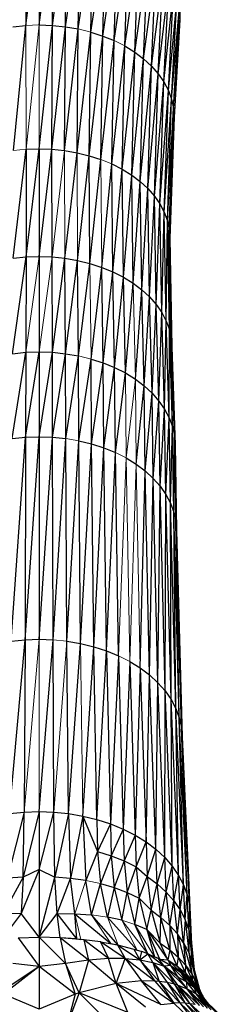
# Paper-space layout '_Back' of a CAD drawing. Header units: millimetres. Extents: x -1300 to 0, y 0 to 650.
# Tile 58 of 94: x -306 to -285, y 143 to 248. Entities that reach past the tile are written whole.
import ezdxf

# ---------------------------------------------------------------- set-up
doc = ezdxf.new("R2010")
doc.units = ezdxf.units.MM

psp = doc.layouts.new('_Back')

# ---------------------------------------------------------------- linework, layer by layer
at = {"color": 7, "linetype": 'Continuous', "lineweight": 25}
for p, q in [((-305.85, 258.17), (-305.79, 247.38)), ((-305.79, 247.38), (-304.38, 258.22)), ((-304.38, 258.22), (-304.38, 247.43)), ((-304.38, 247.43), (-302.9, 258.17)), ((-302.96, 247.38), (-302.9, 258.17)), ((-302.96, 247.38), (-301.45, 258.01)), ((-301.56, 247.23), (-301.45, 258.01)), ((-301.56, 247.23), (-300.02, 257.76)), ((-300.19, 247), (-300.02, 257.76)), ((-300.19, 247), (-298.63, 257.42)), ((-298.85, 246.67), (-298.63, 257.42)), ((-298.85, 246.67), (-297.29, 256.99)), ((-297.57, 246.25), (-297.29, 256.99)), ((-297.57, 246.25), (-296.02, 256.48)), ((-296.35, 245.76), (-296.02, 256.48)), ((-296.35, 245.76), (-294.84, 255.89)), ((-295.21, 245.19), (-294.84, 255.89)), ((-295.21, 245.19), (-293.74, 255.21)), ((-294.16, 244.54), (-293.74, 255.21)), ((-289.15, 255.87), (-289.35, 247.98)), ((-294.16, 244.54), (-292.76, 254.47)), ((-293.21, 243.83), (-292.76, 254.47)), ((-293.21, 243.83), (-291.88, 253.66)), ((-292.37, 243.05), (-291.88, 253.66)), ((-292.37, 243.05), (-291.13, 252.8)), ((-291.65, 242.22), (-291.13, 252.8)), ((-291.65, 242.22), (-290.5, 251.89)), ((-291.04, 241.35), (-290.5, 251.89)), ((-291.04, 241.35), (-290.01, 250.94)), ((-290.56, 240.44), (-290.01, 250.94)), ((-290.56, 240.44), (-289.64, 249.97)), ((-290.22, 239.5), (-289.64, 249.97)), ((-290.22, 239.5), (-289.42, 248.98)), ((-290, 238.55), (-289.42, 248.98)), ((-289.42, 248.98), (-289.35, 247.98)), ((-290, 238.55), (-289.35, 247.98)), ((-289.35, 247.98), (-289.93, 237.59)), ((-307.19, 247.24), (-305.79, 247.38)), ((-307.1, 234.04), (-305.79, 247.38)), ((-304.38, 247.43), (-302.96, 247.38)), ((-304.38, 234.23), (-302.96, 247.38)), ((-303.01, 234.18), (-302.96, 247.38)), ((-303.01, 234.18), (-301.56, 247.23)), ((-302.96, 247.38), (-301.56, 247.23)), ((-301.65, 234.04), (-301.56, 247.23)), ((-301.65, 234.04), (-300.19, 247)), ((-301.56, 247.23), (-300.19, 247)), ((-300.32, 233.81), (-300.19, 247)), ((-300.32, 233.81), (-298.85, 246.67)), ((-299.03, 233.49), (-298.85, 246.67)), ((-299.03, 233.49), (-297.57, 246.25)), ((-298.85, 246.67), (-297.57, 246.25)), ((-297.78, 233.09), (-297.57, 246.25)), ((-297.78, 233.09), (-296.35, 245.76)), ((-297.57, 246.25), (-296.35, 245.76)), ((-296.6, 232.61), (-296.35, 245.76)), ((-296.6, 232.61), (-295.21, 245.19)), ((-295.5, 232.06), (-295.21, 245.19)), ((-295.21, 245.19), (-294.16, 244.54)), ((-295.5, 232.06), (-294.16, 244.54)), ((-294.48, 231.43), (-294.16, 244.54)), ((-294.48, 231.43), (-293.21, 243.83)), ((-294.16, 244.54), (-293.21, 243.83)), ((-293.56, 230.74), (-293.21, 243.83)), ((-293.21, 243.83), (-292.37, 243.05)), ((-293.56, 230.74), (-292.37, 243.05)), ((-292.75, 229.99), (-292.37, 243.05)), ((-292.37, 243.05), (-291.65, 242.22)), ((-292.75, 229.99), (-291.65, 242.22)), ((-292.05, 229.19), (-291.65, 242.22)), ((-291.65, 242.22), (-291.04, 241.35)), ((-292.05, 229.19), (-291.04, 241.35)), ((-291.47, 228.34), (-291.04, 241.35)), ((-291.47, 228.34), (-290.56, 240.44)), ((-291.04, 241.35), (-290.56, 240.44)), ((-291.01, 227.46), (-290.56, 240.44)), ((-290.56, 240.44), (-290.22, 239.5)), ((-291.01, 227.46), (-290.22, 239.5)), ((-290.67, 226.55), (-290.22, 239.5)), ((-290.22, 239.5), (-290, 238.55)), ((-290.67, 226.55), (-290, 238.55)), ((-290.46, 225.63), (-290, 238.55)), ((-290, 238.55), (-289.93, 237.59)), ((-290.46, 225.63), (-289.93, 237.59)), ((-289.93, 237.59), (-290.4, 224.7)), ((-307.15, 222.55), (-305.75, 234.18)), ((-305.77, 222.69), (-304.38, 234.23)), ((-305.75, 234.18), (-305.77, 222.69)), ((-305.75, 234.18), (-304.38, 234.23)), ((-304.38, 234.23), (-304.38, 222.74)), ((-304.38, 234.23), (-303.01, 234.18)), ((-304.38, 222.74), (-303.01, 234.18)), ((-302.99, 222.69), (-303.01, 234.18)), ((-303.01, 234.18), (-301.65, 234.04)), ((-301.65, 234.04), (-300.32, 233.81)), ((-301.61, 222.55), (-300.32, 233.81)), ((-300.32, 233.81), (-299.03, 233.49)), ((-300.26, 222.31), (-299.03, 233.49)), ((-298.94, 221.99), (-299.03, 233.49)), ((-299.03, 233.49), (-297.78, 233.09)), ((-298.94, 221.99), (-297.78, 233.09)), ((-297.68, 221.58), (-296.6, 232.61)), ((-296.48, 221.1), (-296.6, 232.61)), ((-296.6, 232.61), (-295.5, 232.06)), ((-296.48, 221.1), (-295.5, 232.06)), ((-295.36, 220.54), (-295.5, 232.06)), ((-295.5, 232.06), (-294.48, 231.43)), ((-295.36, 220.54), (-294.48, 231.43)), ((-294.33, 219.9), (-294.48, 231.43)), ((-294.48, 231.43), (-293.56, 230.74)), ((-294.33, 219.9), (-293.56, 230.74)), ((-293.4, 219.2), (-293.56, 230.74)), ((-293.56, 230.74), (-292.75, 229.99)), ((-293.4, 219.2), (-292.75, 229.99)), ((-292.57, 218.43), (-292.75, 229.99)), ((-292.75, 229.99), (-292.05, 229.19)), ((-292.57, 218.43), (-292.05, 229.19)), ((-291.86, 217.62), (-292.05, 229.19)), ((-292.05, 229.19), (-291.47, 228.34)), ((-291.86, 217.62), (-291.47, 228.34)), ((-291.27, 216.76), (-291.47, 228.34)), ((-291.47, 228.34), (-291.01, 227.46)), ((-291.27, 216.76), (-291.01, 227.46)), ((-290.8, 215.86), (-291.01, 227.46)), ((-291.01, 227.46), (-290.67, 226.55)), ((-290.8, 215.86), (-290.67, 226.55)), ((-290.45, 214.94), (-290.67, 226.55)), ((-290.67, 226.55), (-290.46, 225.63)), ((-290.45, 214.94), (-290.46, 225.63)), ((-290.25, 214.01), (-290.46, 225.63)), ((-290.46, 225.63), (-290.4, 224.7)), ((-290.25, 214.01), (-290.4, 224.7)), ((-290.4, 224.7), (-290.18, 213.06)), ((-307.21, 212.38), (-305.77, 222.69)), ((-307.15, 222.55), (-305.77, 222.69)), ((-305.77, 222.69), (-305.8, 212.53)), ((-305.77, 222.69), (-304.38, 222.74)), ((-304.38, 222.74), (-304.38, 212.58)), ((-304.38, 222.74), (-302.99, 222.69)), ((-302.95, 212.53), (-302.99, 222.69)), ((-302.99, 222.69), (-301.61, 222.55)), ((-302.95, 212.53), (-301.61, 222.55)), ((-301.54, 212.38), (-301.61, 222.55)), ((-301.61, 222.55), (-300.26, 222.31)), ((-301.54, 212.38), (-300.26, 222.31)), ((-300.16, 212.14), (-300.26, 222.31)), ((-300.26, 222.31), (-298.94, 221.99)), ((-300.16, 212.14), (-298.94, 221.99)), ((-298.94, 221.99), (-297.68, 221.58)), ((-298.82, 211.81), (-297.68, 221.58)), ((-297.52, 211.39), (-297.68, 221.58)), ((-297.68, 221.58), (-296.48, 221.1)), ((-297.52, 211.39), (-296.48, 221.1)), ((-296.3, 210.9), (-296.48, 221.1)), ((-296.48, 221.1), (-295.36, 220.54)), ((-296.3, 210.9), (-295.36, 220.54)), ((-295.15, 210.32), (-295.36, 220.54)), ((-295.36, 220.54), (-294.33, 219.9)), ((-295.15, 210.32), (-294.33, 219.9)), ((-294.33, 219.9), (-293.4, 219.2)), ((-294.09, 209.67), (-293.4, 219.2)), ((-293.14, 208.95), (-293.4, 219.2)), ((-293.4, 219.2), (-292.57, 218.43)), ((-293.14, 208.95), (-292.57, 218.43)), ((-292.29, 208.17), (-292.57, 218.43)), ((-292.57, 218.43), (-291.86, 217.62)), ((-292.29, 208.17), (-291.86, 217.62)), ((-291.57, 207.33), (-291.86, 217.62)), ((-291.86, 217.62), (-291.27, 216.76)), ((-291.57, 207.33), (-291.27, 216.76)), ((-290.96, 206.45), (-291.27, 216.76)), ((-291.27, 216.76), (-290.8, 215.86)), ((-290.96, 206.45), (-290.8, 215.86)), ((-290.48, 205.54), (-290.8, 215.86)), ((-290.8, 215.86), (-290.45, 214.94)), ((-290.48, 205.54), (-290.45, 214.94)), ((-290.13, 204.6), (-290.45, 214.94)), ((-290.45, 214.94), (-290.25, 214.01)), ((-290.13, 204.6), (-290.25, 214.01)), ((-289.91, 203.64), (-290.25, 214.01)), ((-290.25, 214.01), (-290.18, 213.06)), ((-307.24, 203.34), (-305.8, 212.53)), ((-307.21, 212.38), (-305.8, 212.53)), ((-305.82, 203.49), (-304.38, 212.58)), ((-305.8, 212.53), (-305.82, 203.49)), ((-305.8, 212.53), (-304.38, 212.58)), ((-304.38, 212.58), (-304.38, 203.53)), ((-304.38, 212.58), (-302.95, 212.53)), ((-304.38, 203.53), (-302.95, 212.53)), ((-302.94, 203.48), (-302.95, 212.53)), ((-302.95, 212.53), (-301.54, 212.38)), ((-302.94, 203.48), (-301.54, 212.38)), ((-301.52, 203.33), (-301.54, 212.38)), ((-301.54, 212.38), (-300.16, 212.14)), ((-301.52, 203.33), (-300.16, 212.14)), ((-300.12, 203.09), (-300.16, 212.14)), ((-289.91, 203.64), (-290.18, 213.06)), ((-290.18, 213.06), (-289.84, 202.67)), ((-300.12, 203.09), (-298.82, 211.81)), ((-298.76, 202.76), (-298.82, 211.81)), ((-298.82, 211.81), (-297.52, 211.39)), ((-298.76, 202.76), (-297.52, 211.39)), ((-297.46, 202.34), (-297.52, 211.39)), ((-297.52, 211.39), (-296.3, 210.9)), ((-297.46, 202.34), (-296.3, 210.9)), ((-296.22, 201.84), (-296.3, 210.9)), ((-296.3, 210.9), (-295.15, 210.32)), ((-296.22, 201.84), (-295.15, 210.32)), ((-295.15, 210.32), (-294.09, 209.67)), ((-294.09, 209.67), (-293.14, 208.95)), ((-293.99, 200.6), (-293.14, 208.95)), ((-293.03, 199.87), (-293.14, 208.95)), ((-293.14, 208.95), (-292.29, 208.17)), ((-293.03, 199.87), (-292.29, 208.17)), ((-292.17, 199.08), (-292.29, 208.17)), ((-292.29, 208.17), (-291.57, 207.33)), ((-292.17, 199.08), (-291.57, 207.33)), ((-291.44, 198.24), (-291.57, 207.33)), ((-291.57, 207.33), (-290.96, 206.45)), ((-291.44, 198.24), (-290.96, 206.45)), ((-290.82, 197.35), (-290.96, 206.45)), ((-290.96, 206.45), (-290.48, 205.54)), ((-290.82, 197.35), (-290.48, 205.54)), ((-290.34, 196.43), (-290.48, 205.54)), ((-290.48, 205.54), (-290.13, 204.6)), ((-290.34, 196.43), (-290.13, 204.6)), ((-289.98, 195.48), (-290.13, 204.6)), ((-290.13, 204.6), (-289.91, 203.64)), ((-307.36, 181.73), (-305.82, 203.49)), ((-307.24, 203.34), (-305.82, 203.49)), ((-305.88, 181.88), (-304.38, 203.53)), ((-305.82, 203.49), (-305.88, 181.88)), ((-305.82, 203.49), (-304.38, 203.53)), ((-304.38, 203.53), (-304.38, 181.93)), ((-304.38, 203.53), (-302.94, 203.48)), ((-304.38, 181.93), (-302.94, 203.48)), ((-302.88, 181.88), (-302.94, 203.48)), ((-302.94, 203.48), (-301.52, 203.33)), ((-302.88, 181.88), (-301.52, 203.33)), ((-301.4, 181.72), (-301.52, 203.33)), ((-301.4, 181.72), (-300.12, 203.09)), ((-299.94, 181.47), (-300.12, 203.09)), ((-300.12, 203.09), (-298.76, 202.76)), ((-299.94, 181.47), (-298.76, 202.76)), ((-298.53, 181.12), (-298.76, 202.76)), ((-298.76, 202.76), (-297.46, 202.34)), ((-289.98, 195.48), (-289.91, 203.64)), ((-289.77, 194.51), (-289.91, 203.64)), ((-289.91, 203.64), (-289.84, 202.67)), ((-289.77, 194.51), (-289.84, 202.67)), ((-289.84, 202.67), (-289.7, 193.53)), ((-298.53, 181.12), (-297.46, 202.34)), ((-297.17, 180.69), (-297.46, 202.34)), ((-297.46, 202.34), (-296.22, 201.84)), ((-297.17, 180.69), (-296.22, 201.84)), ((-295.88, 180.17), (-296.22, 201.84)), ((-295.06, 201.26), (-293.99, 200.6)), ((-293.99, 200.6), (-293.03, 199.87)), ((-293.56, 178.88), (-293.03, 199.87)), ((-292.56, 178.12), (-293.03, 199.87)), ((-293.03, 199.87), (-292.17, 199.08)), ((-292.56, 178.12), (-292.17, 199.08)), ((-291.67, 177.3), (-292.17, 199.08)), ((-292.17, 199.08), (-291.44, 198.24)), ((-291.67, 177.3), (-291.44, 198.24)), ((-290.9, 176.42), (-291.44, 198.24)), ((-291.44, 198.24), (-290.82, 197.35)), ((-290.9, 176.42), (-290.82, 197.35)), ((-290.26, 175.49), (-290.82, 197.35)), ((-290.82, 197.35), (-290.34, 196.43)), ((-290.26, 175.49), (-290.34, 196.43)), ((-289.76, 174.53), (-290.34, 196.43)), ((-290.34, 196.43), (-289.98, 195.48)), ((-289.76, 174.53), (-289.98, 195.48)), ((-289.39, 173.54), (-289.98, 195.48)), ((-289.98, 195.48), (-289.77, 194.51)), ((-289.39, 173.54), (-289.77, 194.51)), ((-289.16, 172.53), (-289.77, 194.51)), ((-289.77, 194.51), (-289.7, 193.53)), ((-289.16, 172.53), (-289.7, 193.53)), ((-289.7, 193.53), (-289.09, 171.51)), ((-307.53, 163.34), (-305.88, 181.88)), ((-307.36, 181.73), (-305.88, 181.88)), ((-305.88, 181.88), (-305.96, 163.5)), ((-305.88, 181.88), (-304.38, 181.93)), ((-304.38, 181.93), (-302.88, 181.88)), ((-304.38, 163.55), (-302.88, 181.88)), ((-302.8, 163.5), (-302.88, 181.88)), ((-301.23, 163.34), (-301.4, 181.72)), ((-301.4, 181.72), (-299.94, 181.47)), ((-301.23, 163.34), (-299.94, 181.47)), ((-299.94, 181.47), (-298.53, 181.12)), ((-299.69, 163.07), (-298.53, 181.12)), ((-298.2, 162.7), (-298.53, 181.12)), ((-298.53, 181.12), (-297.17, 180.69)), ((-298.2, 162.7), (-297.17, 180.69)), ((-297.17, 180.69), (-296.76, 162.24)), ((-297.17, 180.69), (-295.88, 180.17)), ((-295.88, 180.17), (-296.76, 162.24)), ((-295.88, 180.17), (-295.4, 161.69)), ((-294.67, 179.56), (-295.4, 161.69)), ((-294.67, 179.56), (-294.12, 161.05)), ((-294.67, 179.56), (-293.56, 178.88)), ((-293.56, 178.88), (-294.12, 161.05)), ((-293.56, 178.88), (-292.95, 160.33)), ((-293.56, 178.88), (-292.56, 178.12)), ((-292.95, 160.33), (-292.56, 178.12)), ((-291.89, 159.53), (-292.56, 178.12)), ((-292.56, 178.12), (-291.67, 177.3)), ((-291.89, 159.53), (-291.67, 177.3)), ((-290.95, 158.66), (-291.67, 177.3)), ((-291.67, 177.3), (-290.9, 176.42)), ((-290.95, 158.66), (-290.9, 176.42)), ((-290.14, 157.73), (-290.9, 176.42)), ((-290.9, 176.42), (-290.26, 175.49)), ((-290.14, 157.73), (-290.26, 175.49)), ((-289.46, 156.75), (-290.26, 175.49)), ((-290.26, 175.49), (-289.76, 174.53)), ((-289.46, 156.75), (-289.76, 174.53)), ((-288.93, 155.73), (-289.76, 174.53)), ((-289.76, 174.53), (-289.39, 173.54)), ((-288.93, 155.73), (-289.39, 173.54)), ((-288.54, 154.69), (-289.39, 173.54)), ((-289.39, 173.54), (-289.16, 172.53)), ((-288.54, 154.69), (-289.16, 172.53)), ((-288.3, 153.62), (-289.16, 172.53)), ((-289.16, 172.53), (-289.09, 171.51)), ((-289.09, 171.51), (-288.3, 153.62)), ((-289.09, 171.51), (-288.22, 152.55)), ((-305.96, 163.5), (-307.75, 156.44)), ((-307.53, 163.34), (-305.96, 163.5)), ((-304.38, 163.55), (-306.07, 156.57)), ((-306.07, 156.57), (-305.96, 163.5)), ((-305.96, 163.5), (-304.38, 163.55)), ((-304.38, 163.55), (-304.38, 157.39)), ((-304.38, 163.55), (-302.8, 163.5)), ((-304.38, 157.39), (-302.8, 163.5)), ((-302.69, 156.57), (-302.8, 163.5)), ((-302.8, 163.5), (-301.23, 163.34)), ((-301.23, 163.34), (-302.69, 156.57)), ((-301.23, 163.34), (-301.01, 156.43)), ((-301.23, 163.34), (-299.69, 163.07)), ((-299.69, 163.07), (-301.01, 156.43)), ((-299.69, 163.07), (-299.39, 156.21)), ((-299.69, 163.07), (-298.12, 159.31)), ((-299.69, 163.07), (-298.2, 162.7)), ((-298.2, 162.7), (-298.12, 159.31)), ((-298.2, 162.7), (-296.76, 162.24)), ((-296.76, 162.24), (-298.12, 159.31)), ((-296.76, 162.24), (-296.67, 158.85)), ((-296.76, 162.24), (-295.4, 161.69)), ((-295.4, 161.69), (-296.67, 158.85)), ((-295.4, 161.69), (-295.29, 158.3)), ((-295.4, 161.69), (-294.12, 161.05)), ((-294.12, 161.05), (-295.29, 158.3)), ((-294.12, 161.05), (-294.01, 157.66)), ((-294.12, 161.05), (-292.95, 160.33)), ((-294.01, 157.66), (-292.95, 160.33)), ((-292.95, 160.33), (-292.81, 156.65)), ((-292.95, 160.33), (-291.89, 159.53)), ((-298.12, 159.31), (-299.39, 156.21)), ((-298.12, 159.31), (-297.82, 155.88)), ((-298.12, 159.31), (-296.67, 158.85)), ((-296.67, 158.85), (-297.82, 155.88)), ((-296.67, 158.85), (-296.34, 155.45)), ((-296.67, 158.85), (-295.29, 158.3)), ((-292.81, 156.65), (-291.89, 159.53)), ((-291.74, 155.85), (-291.89, 159.53)), ((-291.89, 159.53), (-290.95, 158.66)), ((-291.74, 155.85), (-290.95, 158.66)), ((-290.8, 154.98), (-290.95, 158.66)), ((-290.95, 158.66), (-290.14, 157.73)), ((-295.29, 158.3), (-296.34, 155.45)), ((-295.29, 158.3), (-294.96, 154.93)), ((-295.29, 158.3), (-294.01, 157.66)), ((-294.96, 154.93), (-294.01, 157.66)), ((-294.01, 157.66), (-293.67, 154.31)), ((-294.01, 157.66), (-292.81, 156.65)), ((-290.8, 154.98), (-290.14, 157.73)), ((-289.98, 154.05), (-290.14, 157.73)), ((-290.14, 157.73), (-289.46, 156.75)), ((-306.07, 156.57), (-308.2, 152.66)), ((-306.07, 156.57), (-307.75, 156.44)), ((-304.38, 157.39), (-306.31, 152.7)), ((-306.07, 156.57), (-306.31, 152.7)), ((-304.38, 157.39), (-306.07, 156.57)), ((-304.38, 157.39), (-304.37, 150.15)), ((-304.38, 157.39), (-302.69, 156.57)), ((-304.37, 150.15), (-302.69, 156.57)), ((-302.45, 152.7), (-302.69, 156.57)), ((-301.01, 156.43), (-302.69, 156.57)), ((-302.45, 152.7), (-301.01, 156.43)), ((-300.56, 152.66), (-301.01, 156.43)), ((-299.39, 156.21), (-301.01, 156.43)), ((-293.67, 154.31), (-292.81, 156.65)), ((-292.81, 156.65), (-292.4, 153.05)), ((-292.81, 156.65), (-291.74, 155.85)), ((-289.98, 154.05), (-289.46, 156.75)), ((-289.31, 153.07), (-289.46, 156.75)), ((-289.46, 156.75), (-288.93, 155.73)), ((-298.76, 152.53), (-299.39, 156.21)), ((-298.76, 152.53), (-297.82, 155.88)), ((-297.08, 152.31), (-297.82, 155.88)), ((-297.82, 155.88), (-296.34, 155.45)), ((-296.34, 155.45), (-297.08, 152.31)), ((-296.34, 155.45), (-295.54, 151.97)), ((-296.34, 155.45), (-294.96, 154.93)), ((-292.4, 153.05), (-291.74, 155.85)), ((-291.35, 152.27), (-291.74, 155.85)), ((-291.74, 155.85), (-290.8, 154.98)), ((-289.31, 153.07), (-288.93, 155.73)), ((-288.77, 152.04), (-288.93, 155.73)), ((-288.93, 155.73), (-288.54, 154.69)), ((-295.54, 151.97), (-294.96, 154.93)), ((-294.96, 154.93), (-294.14, 151.52)), ((-294.96, 154.93), (-293.67, 154.31)), ((-291.35, 152.27), (-290.8, 154.98)), ((-290.41, 151.42), (-290.8, 154.98)), ((-290.8, 154.98), (-289.98, 154.05)), ((-288.77, 152.04), (-288.54, 154.69)), ((-288.37, 150.99), (-288.54, 154.69)), ((-288.54, 154.69), (-288.3, 153.62)), ((-294.14, 151.52), (-293.67, 154.31)), ((-293.67, 154.31), (-292.87, 150.97)), ((-293.67, 154.31), (-292.4, 153.05)), ((-290.41, 151.42), (-289.98, 154.05)), ((-289.6, 150.51), (-289.98, 154.05)), ((-289.98, 154.05), (-289.31, 153.07)), ((-288.3, 153.62), (-288.37, 150.99)), ((-288.3, 153.62), (-288.14, 149.92)), ((-288.3, 153.62), (-288.22, 152.55)), ((-306.31, 152.7), (-308.34, 149.98)), ((-306.31, 152.7), (-308.2, 152.66)), ((-304.37, 150.15), (-306.31, 152.7)), ((-304.37, 150.15), (-302.45, 152.7)), ((-302.12, 150.09), (-302.45, 152.7)), ((-300.36, 149.97), (-302.45, 152.7)), ((-302.45, 152.7), (-300.56, 152.66)), ((-300.36, 149.97), (-300.56, 152.66)), ((-300.56, 152.66), (-296.71, 149.48)), ((-300.56, 152.66), (-298.76, 152.53)), ((-295.93, 149.32), (-298.76, 152.53)), ((-295.54, 151.97), (-297.08, 152.31)), ((-292.87, 150.97), (-292.4, 153.05)), ((-292.4, 153.05), (-291.43, 149.51)), ((-292.4, 153.05), (-291.35, 152.27)), ((-291.43, 149.51), (-291.35, 152.27)), ((-290.41, 148.8), (-291.35, 152.27)), ((-291.35, 152.27), (-290.41, 151.42)), ((-289.6, 150.51), (-289.31, 153.07)), ((-288.93, 149.55), (-289.31, 153.07)), ((-289.31, 153.07), (-288.77, 152.04)), ((-288.14, 149.92), (-288.22, 152.55)), ((-288.22, 152.55), (-288.08, 149.4)), ((-292.77, 148.4), (-294.14, 151.52)), ((-292.87, 150.97), (-294.14, 151.52)), ((-290.41, 151.42), (-290.41, 148.8)), ((-290.41, 151.42), (-289.5, 148.02)), ((-289.6, 150.51), (-290.41, 151.42)), ((-288.77, 152.04), (-288.93, 149.55)), ((-288.77, 152.04), (-288.39, 148.54)), ((-288.37, 150.99), (-288.77, 152.04)), ((-306.62, 150.1), (-304.37, 150.15)), ((-304.37, 150.15), (-304.37, 147.05)), ((-301.57, 147.35), (-304.37, 150.15)), ((-302.12, 150.09), (-304.37, 150.15)), ((-302.12, 150.09), (-304.37, 150.15)), ((-292.87, 150.97), (-292.03, 148.08)), ((-291.46, 147.82), (-292.87, 150.97)), ((-292.87, 150.97), (-290.63, 147.75)), ((-292.87, 150.97), (-291.43, 149.51)), ((-289.6, 150.51), (-289.5, 148.02)), ((-289.6, 150.51), (-288.72, 147.17)), ((-288.93, 149.55), (-289.6, 150.51)), ((-288.37, 150.99), (-288.39, 148.54)), ((-288.37, 150.99), (-288.01, 147.5)), ((-288.37, 150.99), (-288.14, 149.92)), ((-306.62, 150.1), (-304.37, 147.05)), ((-302.12, 150.09), (-301.57, 147.35)), ((-299.09, 147.71), (-302.12, 150.09)), ((-299.58, 149.89), (-302.12, 150.09)), ((-300.36, 149.97), (-302.12, 150.09)), ((-302.12, 150.09), (-302.12, 150.09)), ((-302.12, 150.09), (-302.12, 150.09)), ((-300.36, 149.97), (-299.92, 149.93)), ((-300.36, 149.97), (-300.35, 149.95)), ((-300.35, 149.95), (-300.36, 149.97)), ((-300.35, 149.95), (-300.36, 149.97)), ((-300.35, 149.95), (-300.36, 149.97)), ((-300.34, 149.95), (-300.36, 149.97)), ((-300.35, 149.95), (-300.36, 149.97)), ((-300.36, 149.97), (-300.34, 149.95)), ((-299.91, 149.92), (-299.92, 149.93)), ((-299.58, 149.89), (-299.09, 147.71)), ((-296.97, 147.9), (-299.58, 149.89)), ((-297.83, 149.67), (-299.58, 149.89)), ((-297.83, 149.67), (-296.97, 147.9)), ((-295.17, 147.9), (-297.83, 149.67)), ((-297.83, 149.67), (-295.98, 149.33)), ((-296.71, 149.48), (-296.01, 149.34)), ((-296.69, 149.46), (-296.71, 149.48)), ((-295.98, 149.33), (-295.17, 147.9)), ((-295.98, 149.33), (-293.6, 147.75)), ((-295.98, 149.33), (-294.25, 148.9)), ((-295.96, 149.33), (-295.93, 149.32)), ((-295.93, 149.32), (-295.75, 149.27)), ((-295.93, 149.32), (-295.93, 149.32)), ((-290.63, 147.75), (-291.43, 149.51)), ((-291.43, 149.51), (-290.41, 148.8)), ((-288.93, 149.55), (-288.72, 147.17)), ((-288.93, 149.55), (-288.07, 146.27)), ((-288.93, 149.55), (-288.39, 148.54)), ((-288.01, 147.5), (-288.14, 149.92)), ((-288.14, 149.92), (-287.8, 146.69)), ((-294.25, 148.9), (-293.6, 147.75)), ((-294.25, 148.9), (-293.38, 148.62)), ((-294, 148.82), (-293.91, 148.79)), ((-293.91, 148.79), (-293.74, 148.73)), ((-293.9, 148.79), (-293.91, 148.79)), ((-293.6, 147.75), (-293.38, 148.62)), ((-293.6, 147.75), (-292.77, 148.4)), ((-292.77, 148.4), (-293.38, 148.62)), ((-292.22, 147.47), (-292.77, 148.4)), ((-291.02, 147.06), (-292.77, 148.4)), ((-292.77, 148.4), (-291.6, 147.88)), ((-292.77, 148.39), (-292.03, 148.08)), ((-291.67, 147.91), (-292.03, 148.08)), ((-292.03, 148.08), (-292.01, 148.07)), ((-292.03, 148.08), (-292.01, 148.06)), ((-292.03, 148.08), (-292.01, 148.06)), ((-292.03, 148.08), (-292, 148.06)), ((-292.03, 148.08), (-292.01, 148.06)), ((-292.03, 148.08), (-292, 148.06)), ((-292, 148.06), (-292.03, 148.08)), ((-290.41, 148.8), (-290.63, 147.75)), ((-290.41, 148.8), (-289.64, 147.1)), ((-290.41, 148.8), (-289.5, 148.02)), ((-288.39, 148.54), (-288.07, 146.27)), ((-288.39, 148.54), (-287.56, 145.32)), ((-288.39, 148.54), (-288.01, 147.5)), ((-304.37, 147.05), (-308.62, 144.22)), ((-304.37, 147.05), (-308.17, 144.07)), ((-304.37, 147.05), (-307.17, 147.35)), ((-301.57, 147.35), (-304.37, 147.05)), ((-304.37, 147.05), (-304.36, 142.47)), ((-300.53, 144.07), (-304.37, 147.05)), ((-299.09, 147.71), (-301.57, 147.35)), ((-301.57, 147.35), (-300.53, 144.07)), ((-300.1, 144.22), (-301.57, 147.35)), ((-299.09, 147.71), (-300.1, 144.22)), ((-296.97, 147.9), (-299.09, 147.71)), ((-296.14, 145.22), (-299.09, 147.71)), ((-296.14, 145.22), (-296.97, 147.9)), ((-295.17, 147.9), (-296.97, 147.9)), ((-296.14, 145.22), (-295.17, 147.9)), ((-295.17, 147.9), (-293.43, 145.5)), ((-292.01, 145.48), (-295.17, 147.9)), ((-295.17, 147.9), (-293.6, 147.75)), ((-293.6, 147.75), (-292.01, 145.48)), ((-291.54, 145.44), (-293.6, 147.75)), ((-293.6, 147.75), (-292.22, 147.47)), ((-292.22, 147.47), (-291.54, 145.44)), ((-292.22, 147.47), (-290.7, 145.32)), ((-289.92, 145.14), (-292.22, 147.47)), ((-292.22, 147.47), (-291.02, 147.06)), ((-291.02, 147.06), (-291.6, 147.88)), ((-291.6, 147.88), (-290.3, 147.16)), ((-291.46, 147.82), (-291.56, 147.86)), ((-291.46, 147.82), (-290.63, 147.75)), ((-290.3, 147.16), (-291.46, 147.82)), ((-291.46, 147.82), (-291.44, 147.8)), ((-291.37, 147.76), (-291.46, 147.82)), ((-291.41, 147.77), (-291.46, 147.82)), ((-291.43, 147.79), (-291.46, 147.82)), ((-291.46, 147.82), (-291.44, 147.79)), ((-290.3, 147.16), (-291.02, 147.06)), ((-291.02, 147.06), (-289.92, 145.14)), ((-289.56, 145.03), (-291.02, 147.06)), ((-288.56, 144.64), (-291.02, 147.06)), ((-289.51, 145.9), (-291.02, 147.06)), ((-290.63, 147.75), (-290.3, 147.16)), ((-290.63, 147.75), (-289, 146.21)), ((-290.63, 147.75), (-289.64, 147.1)), ((-289.51, 145.9), (-290.3, 147.16)), ((-288.57, 145.35), (-290.3, 147.16)), ((-290.3, 147.16), (-289.26, 146.42)), ((-289.5, 148.02), (-289.64, 147.1)), ((-289.64, 147.1), (-289, 146.21)), ((-289.64, 147.1), (-288.33, 145.61)), ((-289.64, 147.1), (-288.77, 146.38)), ((-289.5, 148.02), (-288.77, 146.38)), ((-289.5, 148.02), (-288.72, 147.17)), ((-288.72, 147.17), (-288.77, 146.38)), ((-288.72, 147.17), (-288.01, 145.59)), ((-288.72, 147.17), (-288.07, 146.27)), ((-287.56, 145.32), (-288.01, 147.5)), ((-288.01, 147.5), (-287.28, 144.71)), ((-289.26, 146.42), (-288.57, 145.35)), ((-287.74, 144.71), (-289.26, 146.42)), ((-288.7, 145.95), (-289.26, 146.42)), ((-289, 146.21), (-289.07, 146.26)), ((-289, 146.21), (-289.04, 146.23)), ((-288.89, 146.1), (-289, 146.21)), ((-288.77, 146.38), (-288.33, 145.61)), ((-288.77, 146.38), (-287.5, 144.71)), ((-288.77, 146.38), (-288.01, 145.59)), ((-287.74, 144.71), (-288.7, 145.95)), ((-287.02, 144), (-288.7, 145.95)), ((-287.5, 144.71), (-288.7, 145.95)), ((-288.07, 146.27), (-288.01, 145.59)), ((-288.07, 146.27), (-287.38, 144.74)), ((-288.07, 146.27), (-287.56, 145.32)), ((-296.14, 145.22), (-300.1, 144.22)), ((-293.43, 145.5), (-296.14, 145.22)), ((-294.89, 142.13), (-296.14, 145.22)), ((-292.99, 142.69), (-296.14, 145.22)), ((-291.37, 143), (-296.14, 145.22)), ((-291.37, 143), (-293.43, 145.5)), ((-293.43, 145.5), (-289.97, 143.14)), ((-292.01, 145.48), (-293.43, 145.5)), ((-292.01, 145.48), (-289.97, 143.14)), ((-291.54, 145.44), (-292.01, 145.48)), ((-291.54, 145.44), (-289.97, 143.14)), ((-289.34, 143.15), (-291.54, 145.44)), ((-290.7, 145.32), (-291.54, 145.44)), ((-290.7, 145.32), (-289.34, 143.15)), ((-290.7, 145.32), (-288.76, 143.13)), ((-289.92, 145.14), (-290.7, 145.32)), ((-289.92, 145.14), (-288.76, 143.13)), ((-288.22, 143.07), (-289.92, 145.14)), ((-289.56, 145.03), (-289.92, 145.14)), ((-288.22, 143.07), (-289.56, 145.03)), ((-287.71, 142.99), (-289.56, 145.03)), ((-287.24, 142.88), (-289.56, 145.03)), ((-289.56, 145.03), (-288.56, 144.64)), ((-288.56, 144.64), (-289.51, 145.9)), ((-288.57, 145.35), (-289.51, 145.9)), ((-288.33, 145.61), (-288.62, 145.86)), ((-288.56, 144.64), (-288.57, 145.35)), ((-287.59, 144.12), (-288.57, 145.35)), ((-287.74, 144.71), (-288.57, 145.35)), ((-288.33, 145.61), (-288.45, 145.69)), ((-288.33, 145.61), (-287.5, 144.71)), ((-288.01, 145.59), (-287.5, 144.71)), ((-288.01, 145.59), (-286.89, 143.87)), ((-288.01, 145.59), (-287.38, 144.74)), ((-287.38, 144.74), (-287.56, 145.32)), ((-287.56, 145.32), (-287.02, 144.13)), ((-304.36, 142.47), (-308.17, 144.07)), ((-300.53, 144.07), (-304.36, 142.47)), ((-300.1, 144.22), (-301.38, 140.87)), ((-300.53, 144.07), (-301.38, 140.87)), ((-300.1, 144.22), (-300.53, 144.07)), ((-297.03, 141.17), (-300.1, 144.22)), ((-294.89, 142.13), (-300.1, 144.22)), ((-287.24, 142.88), (-288.56, 144.64)), ((-286.79, 142.74), (-288.56, 144.64)), ((-286.37, 142.58), (-288.56, 144.64)), ((-288.56, 144.64), (-287.59, 144.12)), ((-287.59, 144.12), (-287.74, 144.71)), ((-286.86, 143.59), (-287.74, 144.71)), ((-286.44, 143.22), (-287.74, 144.71)), ((-287.74, 144.71), (-287.02, 144)), ((-286.37, 142.58), (-287.59, 144.12)), ((-285.97, 142.4), (-287.59, 144.12)), ((-285.24, 141.96), (-287.59, 144.12)), ((-287.59, 144.12), (-286.86, 143.59)), ((-287.02, 144), (-287.5, 144.71)), ((-286.67, 143.56), (-287.5, 144.71)), ((-287.5, 144.71), (-287.5, 144.71)), ((-287.5, 144.71), (-287.5, 144.71)), ((-287.5, 144.71), (-287.5, 144.71)), ((-286.72, 143.64), (-287.38, 144.74)), ((-286.44, 143.22), (-287.02, 144)), ((-286.22, 143.01), (-287.02, 144)), ((-291.37, 143), (-289.97, 143.14)), ((-289.34, 143.15), (-289.97, 143.14)), ((-289.97, 143.14), (-287.47, 140.76)), ((-289.34, 143.15), (-287.47, 140.76)), ((-286.92, 140.86), (-289.34, 143.15)), ((-288.76, 143.13), (-289.34, 143.15)), ((-288.76, 143.13), (-286.92, 140.86)), ((-288.76, 143.13), (-286.4, 140.93)), ((-288.22, 143.07), (-288.76, 143.13)), ((-286.4, 140.93), (-288.22, 143.07)), ((-285.92, 140.96), (-288.22, 143.07)), ((-287.71, 142.99), (-288.22, 143.07)), ((-285.24, 141.96), (-286.86, 143.59)), ((-286.86, 143.59), (-286.44, 143.22)), ((-285.24, 141.96), (-286.44, 143.22)), ((-284.79, 141.63), (-286.44, 143.22))]:
    psp.add_line(p, q, dxfattribs=at)
at = {"color": 142, "linetype": 'Continuous', "lineweight": 18, "true_color": 0x0080c0}
for p, q in [((-305.79, 247.38), (-304.38, 247.43)), ((-305.79, 247.38), (-305.75, 234.18)), ((-305.75, 234.18), (-304.38, 247.43)), ((-304.38, 247.43), (-304.38, 234.23)), ((-300.19, 247), (-298.85, 246.67)), ((-296.35, 245.76), (-295.21, 245.19)), ((-307.1, 234.04), (-305.75, 234.18)), ((-302.99, 222.69), (-301.65, 234.04)), ((-301.61, 222.55), (-301.65, 234.04)), ((-300.26, 222.31), (-300.32, 233.81)), ((-297.68, 221.58), (-297.78, 233.09)), ((-297.78, 233.09), (-296.6, 232.61)), ((-305.8, 212.53), (-304.38, 222.74)), ((-304.38, 212.58), (-302.99, 222.69)), ((-298.82, 211.81), (-298.94, 221.99)), ((-294.09, 209.67), (-294.33, 219.9)), ((-300.16, 212.14), (-298.82, 211.81)), ((-295.06, 201.26), (-295.15, 210.32)), ((-295.06, 201.26), (-294.09, 209.67)), ((-293.99, 200.6), (-294.09, 209.67)), ((-301.52, 203.33), (-300.12, 203.09)), ((-296.22, 201.84), (-295.06, 201.26)), ((-295.88, 180.17), (-295.06, 201.26)), ((-294.67, 179.56), (-295.06, 201.26)), ((-294.67, 179.56), (-293.99, 200.6)), ((-293.56, 178.88), (-293.99, 200.6)), ((-305.96, 163.5), (-304.38, 181.93)), ((-304.38, 181.93), (-304.38, 163.55)), ((-302.88, 181.88), (-301.4, 181.72)), ((-302.8, 163.5), (-301.4, 181.72)), ((-299.69, 163.07), (-299.94, 181.47)), ((-295.88, 180.17), (-294.67, 179.56)), ((-300.56, 152.66), (-299.39, 156.21)), ((-297.82, 155.88), (-299.39, 156.21)), ((-300.56, 152.66), (-299.92, 149.93)), ((-296.71, 149.48), (-298.76, 152.53)), ((-298.76, 152.53), (-297.08, 152.31)), ((-295.93, 149.32), (-297.08, 152.31)), ((-293.91, 148.79), (-297.08, 152.31)), ((-293.91, 148.79), (-295.54, 151.97)), ((-292.77, 148.4), (-295.54, 151.97)), ((-294.14, 151.52), (-295.54, 151.97)), ((-292.03, 148.08), (-294.14, 151.52)), ((-299.92, 149.93), (-299.78, 149.91)), ((-297.04, 149.52), (-296.71, 149.48))]:
    psp.add_line(p, q, dxfattribs=at)

doc.saveas('drawing.dxf')
